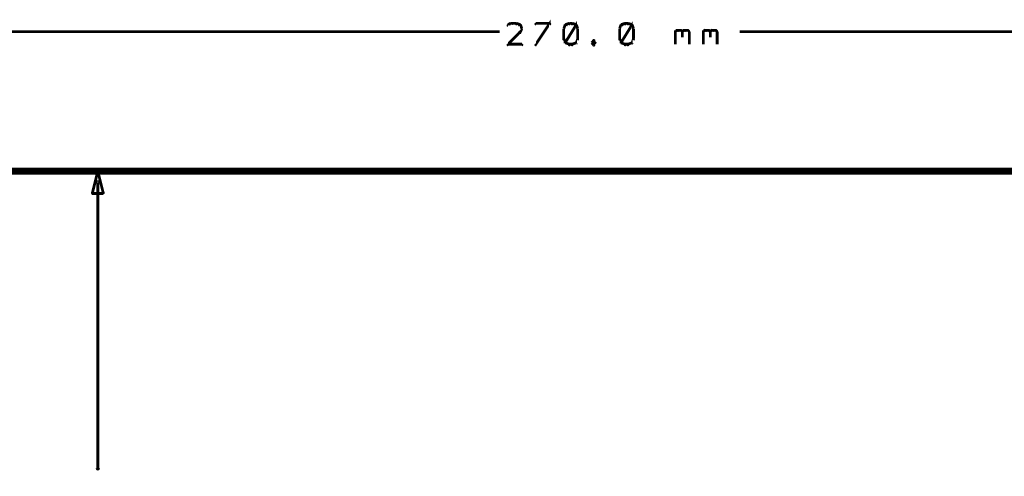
# Model space of a CAD drawing. Extents: x 178 to 725, y 26 to 878.
# Tile 71 of 93: x 409 to 480, y 560 to 593. Entities that reach past the tile are written whole.
import ezdxf

# ---------------------------------------------------------------- set-up
doc = ezdxf.new("R2010")
doc.units = 0
doc.layers.add('DIMENSIONS', color=2, linetype='CONTINUOUS')
doc.layers.add('DRAWING', color=4, linetype='CONTINUOUS')

msp = doc.modelspace()

# ---------------------------------------------------------------- linework, layer by layer
at = {"layer": 'DIMENSIONS', "color": 94}
for points in [[(444.7, 592.5, 0.1, 0.1, 1), (444.6, 592.6, 0, 0, 0), (444.6, 592.6, 0, 0, 0), (444.6, 592.6, 0.2, 0.2, 0), (444.4, 592.5, 0.2, 0.2, 0), (444.4, 592.5, 0, 0, 0), (444.4, 592.5, 0.1, 0.1, 0), (444.4, 592.5, 0.1, 0.1, 1), (444.4, 592.4, 0, 0, 0)], [(444.4, 591.1, 0.1, 0.1, 1), (444.4, 591, 0, 0, 0), (444.4, 591.1, 0, 0, 0), (444.4, 591.1, 0.2, 0.2, 0), (445.3, 592, 0.2, 0.2, 0), (445.3, 592, 0, 0, 0), (445.3, 592, 0.1, 0.1, 0), (445.3, 591.9, 0.1, 0.1, 1), (445.2, 592, 0, 0, 0)], [(445, 592.5, 0.1, 0.1, 1), (445, 592.6, 0, 0, 0), (445, 592.6, 0, 0, 0), (445, 592.6, 0.2, 0.2, 0), (444.6, 592.6, 0.2, 0.2, 0), (444.6, 592.6, 0, 0, 0), (444.6, 592.6, 0.1, 0.1, 0), (444.6, 592.6, 0.1, 0.1, 1), (444.6, 592.5, 0, 0, 0)], [(445.3, 592.4, 0.1, 0.1, 1), (445.3, 592.5, 0, 0, 0), (445.3, 592.5, 0, 0, 0), (445.3, 592.5, 0.2, 0.2, 0), (445, 592.6, 0.2, 0.2, 0), (445, 592.6, 0, 0, 0), (445, 592.6, 0.1, 0.1, 0), (445, 592.6, 0.1, 0.1, 1), (445, 592.5, 0, 0, 0)], [(445.4, 592.2, 0.1, 0.1, 1), (445.4, 592.2, 0, 0, 0), (445.4, 592.2, 0, 0, 0), (445.4, 592.2, 0.2, 0.2, 0), (445.3, 592.5, 0.2, 0.2, 0), (445.3, 592.5, 0, 0, 0), (445.3, 592.5, 0.1, 0.1, 0), (445.3, 592.5, 0.1, 0.1, 1), (445.2, 592.4, 0, 0, 0)], [(445.2, 592, 0.1, 0.1, 1), (445.3, 591.9, 0, 0, 0), (445.3, 592, 0, 0, 0), (445.3, 592, 0.2, 0.2, 0), (445.4, 592.2, 0.2, 0.2, 0), (445.4, 592.2, 0, 0, 0), (445.4, 592.2, 0.1, 0.1, 0), (445.4, 592.2, 0.1, 0.1, 1), (445.4, 592.2, 0, 0, 0)], [(446.4, 591.1, 0.1, 0.1, 1), (446.4, 591, 0, 0, 0), (446.4, 591.1, 0, 0, 0), (446.4, 591.1, 0.2, 0.2, 0), (447.4, 592.6, 0.2, 0.2, 0), (447.4, 592.6, 0, 0, 0), (447.4, 592.6, 0.1, 0.1, 0), (447.4, 592.5, 0.1, 0.1, 1), (447.4, 592.6, 0, 0, 0)], [(447.4, 592.5, 0.1, 0.1, 1), (447.4, 592.6, 0, 0, 0), (447.4, 592.6, 0, 0, 0), (447.4, 592.6, 0.2, 0.2, 0), (446.4, 592.6, 0.2, 0.2, 0), (446.4, 592.6, 0, 0, 0), (446.4, 592.6, 0.1, 0.1, 0), (446.4, 592.6, 0.1, 0.1, 1), (446.4, 592.5, 0, 0, 0)], [(448.6, 592.4, 0.1, 0.1, 1), (448.5, 592.5, 0, 0, 0), (448.5, 592.5, 0, 0, 0), (448.5, 592.5, 0.2, 0.2, 0), (448.4, 592.2, 0.2, 0.2, 0), (448.4, 592.2, 0, 0, 0), (448.4, 592.2, 0.1, 0.1, 0), (448.4, 592.2, 0.1, 0.1, 1), (448.4, 592.2, 0, 0, 0)], [(448.4, 592.2, 0.1, 0.1, 1), (448.4, 592.2, 0, 0, 0), (448.4, 592.2, 0, 0, 0), (448.4, 592.2, 0.2, 0.2, 0), (448.4, 591.5, 0.2, 0.2, 0), (448.4, 591.5, 0, 0, 0), (448.4, 591.5, 0.1, 0.1, 0), (448.4, 591.5, 0.1, 0.1, 1), (448.4, 591.5, 0, 0, 0)], [(448.8, 592.5, 0.1, 0.1, 1), (448.8, 592.6, 0, 0, 0), (448.8, 592.6, 0, 0, 0), (448.8, 592.6, 0.2, 0.2, 0), (448.5, 592.5, 0.2, 0.2, 0), (448.5, 592.5, 0, 0, 0), (448.5, 592.5, 0.1, 0.1, 0), (448.5, 592.5, 0.1, 0.1, 1), (448.5, 592.4, 0, 0, 0)], [(448.5, 591.2, 0.1, 0.1, 1), (448.6, 591.2, 0, 0, 0), (448.5, 591.2, 0, 0, 0), (448.5, 591.2, 0.2, 0.2, 0), (449.3, 592.5, 0.2, 0.2, 0), (449.3, 592.5, 0, 0, 0), (449.3, 592.5, 0.1, 0.1, 0), (449.3, 592.4, 0.1, 0.1, 1), (449.2, 592.5, 0, 0, 0)], [(449, 592.5, 0.1, 0.1, 1), (449, 592.6, 0, 0, 0), (449, 592.6, 0, 0, 0), (449, 592.6, 0.2, 0.2, 0), (448.8, 592.6, 0.2, 0.2, 0), (448.8, 592.6, 0, 0, 0), (448.8, 592.6, 0.1, 0.1, 0), (448.8, 592.6, 0.1, 0.1, 1), (448.8, 592.5, 0, 0, 0)], [(449.3, 592.4, 0.1, 0.1, 1), (449.3, 592.5, 0, 0, 0), (449.3, 592.5, 0, 0, 0), (449.3, 592.5, 0.2, 0.2, 0), (449, 592.6, 0.2, 0.2, 0), (449, 592.6, 0, 0, 0), (449, 592.6, 0.1, 0.1, 0), (449, 592.6, 0.1, 0.1, 1), (449, 592.5, 0, 0, 0)], [(449.4, 592.2, 0.1, 0.1, 1), (449.4, 592.2, 0, 0, 0), (449.4, 592.2, 0, 0, 0), (449.4, 592.2, 0.2, 0.2, 0), (449.3, 592.5, 0.2, 0.2, 0), (449.3, 592.5, 0, 0, 0), (449.3, 592.5, 0.1, 0.1, 0), (449.3, 592.5, 0.1, 0.1, 1), (449.2, 592.4, 0, 0, 0)], [(449.4, 591.5, 0.1, 0.1, 1), (449.4, 591.5, 0, 0, 0), (449.4, 591.5, 0, 0, 0), (449.4, 591.5, 0.2, 0.2, 0), (449.4, 592.2, 0.2, 0.2, 0), (449.4, 592.2, 0, 0, 0), (449.4, 592.2, 0.1, 0.1, 0), (449.4, 592.2, 0.1, 0.1, 1), (449.4, 592.2, 0, 0, 0)], [(452.6, 592.4, 0.1, 0.1, 1), (452.5, 592.5, 0, 0, 0), (452.5, 592.5, 0, 0, 0), (452.5, 592.5, 0.2, 0.2, 0), (452.4, 592.2, 0.2, 0.2, 0), (452.4, 592.2, 0, 0, 0), (452.4, 592.2, 0.1, 0.1, 0), (452.4, 592.2, 0.1, 0.1, 1), (452.4, 592.2, 0, 0, 0)], [(452.4, 592.2, 0.1, 0.1, 1), (452.4, 592.2, 0, 0, 0), (452.4, 592.2, 0, 0, 0), (452.4, 592.2, 0.2, 0.2, 0), (452.4, 591.5, 0.2, 0.2, 0), (452.4, 591.5, 0, 0, 0), (452.4, 591.5, 0.1, 0.1, 0), (452.4, 591.5, 0.1, 0.1, 1), (452.4, 591.5, 0, 0, 0)], [(452.8, 592.5, 0.1, 0.1, 1), (452.8, 592.6, 0, 0, 0), (452.8, 592.6, 0, 0, 0), (452.8, 592.6, 0.2, 0.2, 0), (452.5, 592.5, 0.2, 0.2, 0), (452.5, 592.5, 0, 0, 0), (452.5, 592.5, 0.1, 0.1, 0), (452.5, 592.5, 0.1, 0.1, 1), (452.5, 592.4, 0, 0, 0)], [(452.5, 591.2, 0.1, 0.1, 1), (452.6, 591.2, 0, 0, 0), (452.5, 591.2, 0, 0, 0), (452.5, 591.2, 0.2, 0.2, 0), (453.3, 592.5, 0.2, 0.2, 0), (453.3, 592.5, 0, 0, 0), (453.3, 592.5, 0.1, 0.1, 0), (453.3, 592.4, 0.1, 0.1, 1), (453.2, 592.5, 0, 0, 0)], [(453, 592.5, 0.1, 0.1, 1), (453, 592.6, 0, 0, 0), (453, 592.6, 0, 0, 0), (453, 592.6, 0.2, 0.2, 0), (452.8, 592.6, 0.2, 0.2, 0), (452.8, 592.6, 0, 0, 0), (452.8, 592.6, 0.1, 0.1, 0), (452.8, 592.6, 0.1, 0.1, 1), (452.8, 592.5, 0, 0, 0)], [(453.3, 592.4, 0.1, 0.1, 1), (453.3, 592.5, 0, 0, 0), (453.3, 592.5, 0, 0, 0), (453.3, 592.5, 0.2, 0.2, 0), (453, 592.6, 0.2, 0.2, 0), (453, 592.6, 0, 0, 0), (453, 592.6, 0.1, 0.1, 0), (453, 592.6, 0.1, 0.1, 1), (453, 592.5, 0, 0, 0)], [(453.4, 592.2, 0.1, 0.1, 1), (453.4, 592.2, 0, 0, 0), (453.4, 592.2, 0, 0, 0), (453.4, 592.2, 0.2, 0.2, 0), (453.3, 592.5, 0.2, 0.2, 0), (453.3, 592.5, 0, 0, 0), (453.3, 592.5, 0.1, 0.1, 0), (453.3, 592.5, 0.1, 0.1, 1), (453.2, 592.4, 0, 0, 0)], [(453.4, 591.5, 0.1, 0.1, 1), (453.4, 591.5, 0, 0, 0), (453.4, 591.5, 0, 0, 0), (453.4, 591.5, 0.2, 0.2, 0), (453.4, 592.2, 0.2, 0.2, 0), (453.4, 592.2, 0, 0, 0), (453.4, 592.2, 0.1, 0.1, 0), (453.4, 592.2, 0.1, 0.1, 1), (453.4, 592.2, 0, 0, 0)], [(456.4, 592, 0.1, 0.1, 1), (456.4, 591.9, 0, 0, 0), (456.4, 592, 0, 0, 0), (456.4, 592, 0.2, 0.2, 0), (456.5, 592.1, 0.2, 0.2, 0), (456.5, 592.1, 0, 0, 0), (456.5, 592.1, 0.1, 0.1, 0), (456.6, 592, 0.1, 0.1, 1), (456.5, 592.1, 0, 0, 0)], [(456.4, 591.1, 0.1, 0.1, 1), (456.4, 591.1, 0, 0, 0), (456.4, 591.1, 0, 0, 0), (456.4, 591.1, 0.2, 0.2, 0), (456.4, 592.1, 0.2, 0.2, 0), (456.4, 592.1, 0, 0, 0), (456.4, 592.1, 0.1, 0.1, 0), (456.4, 592.1, 0.1, 0.1, 1), (456.4, 592.1, 0, 0, 0)], [(456.5, 592.1, 0.1, 0.1, 1), (456.5, 592, 0, 0, 0), (456.5, 592.1, 0, 0, 0), (456.5, 592.1, 0.2, 0.2, 0), (456.8, 592.1, 0.2, 0.2, 0), (456.8, 592.1, 0, 0, 0), (456.8, 592.1, 0.1, 0.1, 0), (456.8, 592, 0.1, 0.1, 1), (456.8, 592.1, 0, 0, 0)], [(456.8, 592.1, 0.1, 0.1, 1), (456.7, 592, 0, 0, 0), (456.8, 592.1, 0, 0, 0), (456.8, 592.1, 0.2, 0.2, 0), (456.9, 592, 0.2, 0.2, 0), (456.9, 592, 0, 0, 0), (456.9, 592, 0.1, 0.1, 0), (456.9, 591.9, 0.1, 0.1, 1), (456.9, 592, 0, 0, 0)], [(456.9, 592, 0.1, 0.1, 1), (456.9, 591.9, 0, 0, 0), (456.9, 592, 0, 0, 0), (456.9, 592, 0.2, 0.2, 0), (457, 592.1, 0.2, 0.2, 0), (457, 592.1, 0, 0, 0), (457, 592.1, 0.1, 0.1, 0), (457.1, 592, 0.1, 0.1, 1), (457, 592.1, 0, 0, 0)], [(457, 592.1, 0.1, 0.1, 1), (457, 592, 0, 0, 0), (457, 592.1, 0, 0, 0), (457, 592.1, 0.2, 0.2, 0), (457.3, 592.1, 0.2, 0.2, 0), (457.3, 592.1, 0, 0, 0), (457.3, 592.1, 0.1, 0.1, 0), (457.3, 592, 0.1, 0.1, 1), (457.3, 592.1, 0, 0, 0)], [(457.3, 592.1, 0.1, 0.1, 1), (457.2, 592, 0, 0, 0), (457.3, 592.1, 0, 0, 0), (457.3, 592.1, 0.2, 0.2, 0), (457.4, 592, 0.2, 0.2, 0), (457.4, 592, 0, 0, 0), (457.4, 592, 0.1, 0.1, 0), (457.4, 591.9, 0.1, 0.1, 1), (457.4, 592, 0, 0, 0)], [(458.4, 592, 0.1, 0.1, 1), (458.4, 591.9, 0, 0, 0), (458.4, 592, 0, 0, 0), (458.4, 592, 0.2, 0.2, 0), (458.5, 592.1, 0.2, 0.2, 0), (458.5, 592.1, 0, 0, 0), (458.5, 592.1, 0.1, 0.1, 0), (458.6, 592, 0.1, 0.1, 1), (458.5, 592.1, 0, 0, 0)], [(458.4, 591.1, 0.1, 0.1, 1), (458.4, 591.1, 0, 0, 0), (458.4, 591.1, 0, 0, 0), (458.4, 591.1, 0.2, 0.2, 0), (458.4, 592.1, 0.2, 0.2, 0), (458.4, 592.1, 0, 0, 0), (458.4, 592.1, 0.1, 0.1, 0), (458.4, 592.1, 0.1, 0.1, 1), (458.4, 592.1, 0, 0, 0)], [(458.5, 592.1, 0.1, 0.1, 1), (458.5, 592, 0, 0, 0), (458.5, 592.1, 0, 0, 0), (458.5, 592.1, 0.2, 0.2, 0), (458.8, 592.1, 0.2, 0.2, 0), (458.8, 592.1, 0, 0, 0), (458.8, 592.1, 0.1, 0.1, 0), (458.8, 592, 0.1, 0.1, 1), (458.8, 592.1, 0, 0, 0)], [(458.8, 592.1, 0.1, 0.1, 1), (458.7, 592, 0, 0, 0), (458.8, 592.1, 0, 0, 0), (458.8, 592.1, 0.2, 0.2, 0), (458.9, 592, 0.2, 0.2, 0), (458.9, 592, 0, 0, 0), (458.9, 592, 0.1, 0.1, 0), (458.9, 591.9, 0.1, 0.1, 1), (458.9, 592, 0, 0, 0)], [(458.9, 592, 0.1, 0.1, 1), (458.9, 591.9, 0, 0, 0), (458.9, 592, 0, 0, 0), (458.9, 592, 0.2, 0.2, 0), (459, 592.1, 0.2, 0.2, 0), (459, 592.1, 0, 0, 0), (459, 592.1, 0.1, 0.1, 0), (459.1, 592, 0.1, 0.1, 1), (459, 592.1, 0, 0, 0)], [(459, 592.1, 0.1, 0.1, 1), (459, 592, 0, 0, 0), (459, 592.1, 0, 0, 0), (459, 592.1, 0.2, 0.2, 0), (459.3, 592.1, 0.2, 0.2, 0), (459.3, 592.1, 0, 0, 0), (459.3, 592.1, 0.1, 0.1, 0), (459.3, 592, 0.1, 0.1, 1), (459.3, 592.1, 0, 0, 0)], [(459.3, 592.1, 0.1, 0.1, 1), (459.2, 592, 0, 0, 0), (459.3, 592.1, 0, 0, 0), (459.3, 592.1, 0.2, 0.2, 0), (459.4, 592, 0.2, 0.2, 0), (459.4, 592, 0, 0, 0), (459.4, 592, 0.1, 0.1, 0), (459.4, 591.9, 0.1, 0.1, 1), (459.4, 592, 0, 0, 0)], [(318.3, 592, 0.1, 0.1, 1), (318.3, 592, 0, 0, 0), (318.3, 592, 0, 0, 0), (318.3, 592, 0.2, 0.2, 0), (443.8, 592, 0.2, 0.2, 0), (443.8, 592, 0, 0, 0), (443.8, 592, 0.1, 0.1, 0), (443.8, 592, 0.1, 0.1, 1), (443.8, 592, 0, 0, 0)], [(448.4, 591.5, 0.1, 0.1, 1), (448.4, 591.4, 0, 0, 0), (448.4, 591.5, 0, 0, 0), (448.4, 591.5, 0.2, 0.2, 0), (448.5, 591.2, 0.2, 0.2, 0), (448.5, 591.2, 0, 0, 0), (448.5, 591.2, 0.1, 0.1, 0), (448.5, 591.2, 0.1, 0.1, 1), (448.6, 591.2, 0, 0, 0)], [(449.2, 591.2, 0.1, 0.1, 1), (449.3, 591.2, 0, 0, 0), (449.3, 591.2, 0, 0, 0), (449.3, 591.2, 0.2, 0.2, 0), (449.4, 591.5, 0.2, 0.2, 0), (449.4, 591.5, 0, 0, 0), (449.4, 591.5, 0.1, 0.1, 0), (449.4, 591.4, 0.1, 0.1, 1), (449.4, 591.5, 0, 0, 0)], [(450.6, 591.3, 0.1, 0.1, 1), (450.5, 591.4, 0, 0, 0), (450.5, 591.3, 0, 0, 0), (450.5, 591.3, 0.2, 0.2, 0), (450.4, 591.2, 0.2, 0.2, 0), (450.4, 591.2, 0, 0, 0), (450.4, 591.2, 0.1, 0.1, 0), (450.4, 591.2, 0.1, 0.1, 1), (450.4, 591.2, 0, 0, 0)], [(450.6, 591.2, 0.1, 0.1, 1), (450.7, 591.2, 0, 0, 0), (450.6, 591.2, 0, 0, 0), (450.6, 591.2, 0.2, 0.2, 0), (450.5, 591.3, 0.2, 0.2, 0), (450.5, 591.3, 0, 0, 0), (450.5, 591.3, 0.1, 0.1, 0), (450.6, 591.4, 0.1, 0.1, 1), (450.5, 591.3, 0, 0, 0)], [(452.4, 591.5, 0.1, 0.1, 1), (452.4, 591.4, 0, 0, 0), (452.4, 591.5, 0, 0, 0), (452.4, 591.5, 0.2, 0.2, 0), (452.5, 591.2, 0.2, 0.2, 0), (452.5, 591.2, 0, 0, 0), (452.5, 591.2, 0.1, 0.1, 0), (452.5, 591.2, 0.1, 0.1, 1), (452.6, 591.2, 0, 0, 0)], [(453.2, 591.2, 0.1, 0.1, 1), (453.3, 591.2, 0, 0, 0), (453.3, 591.2, 0, 0, 0), (453.3, 591.2, 0.2, 0.2, 0), (453.4, 591.5, 0.2, 0.2, 0), (453.4, 591.5, 0, 0, 0), (453.4, 591.5, 0.1, 0.1, 0), (453.4, 591.4, 0.1, 0.1, 1), (453.4, 591.5, 0, 0, 0)], [(456.9, 592, 0.1, 0.1, 1), (456.9, 592, 0, 0, 0), (456.9, 592, 0, 0, 0), (456.9, 592, 0.2, 0.2, 0), (456.9, 591.6, 0.2, 0.2, 0), (456.9, 591.6, 0, 0, 0), (456.9, 591.6, 0.1, 0.1, 0), (456.9, 591.6, 0.1, 0.1, 1), (456.9, 591.6, 0, 0, 0)], [(457.4, 592, 0.1, 0.1, 1), (457.4, 592, 0, 0, 0), (457.4, 592, 0, 0, 0), (457.4, 592, 0.2, 0.2, 0), (457.4, 591.1, 0.2, 0.2, 0), (457.4, 591.1, 0, 0, 0), (457.4, 591.1, 0.1, 0.1, 0), (457.4, 591.1, 0.1, 0.1, 1), (457.4, 591.1, 0, 0, 0)], [(458.9, 592, 0.1, 0.1, 1), (458.9, 592, 0, 0, 0), (458.9, 592, 0, 0, 0), (458.9, 592, 0.2, 0.2, 0), (458.9, 591.6, 0.2, 0.2, 0), (458.9, 591.6, 0, 0, 0), (458.9, 591.6, 0.1, 0.1, 0), (458.9, 591.6, 0.1, 0.1, 1), (458.9, 591.6, 0, 0, 0)], [(459.4, 592, 0.1, 0.1, 1), (459.4, 592, 0, 0, 0), (459.4, 592, 0, 0, 0), (459.4, 592, 0.2, 0.2, 0), (459.4, 591.1, 0.2, 0.2, 0), (459.4, 591.1, 0, 0, 0), (459.4, 591.1, 0.1, 0.1, 0), (459.4, 591.1, 0.1, 0.1, 1), (459.4, 591.1, 0, 0, 0)], [(586.7, 592, 0.1, 0.1, 1), (586.7, 592, 0, 0, 0), (586.7, 592, 0, 0, 0), (586.7, 592, 0.2, 0.2, 0), (461, 592, 0.2, 0.2, 0), (461, 592, 0, 0, 0), (461, 592, 0.1, 0.1, 0), (461, 592, 0.1, 0.1, 1), (461, 592, 0, 0, 0)], [(445.4, 591, 0.1, 0.1, 1), (445.4, 591.1, 0, 0, 0), (445.4, 591.1, 0, 0, 0), (445.4, 591.1, 0.2, 0.2, 0), (444.4, 591.1, 0.2, 0.2, 0), (444.4, 591.1, 0, 0, 0), (444.4, 591.1, 0.1, 0.1, 0), (444.4, 591.1, 0.1, 0.1, 1), (444.4, 591, 0, 0, 0)], [(448.5, 591.2, 0.1, 0.1, 1), (448.5, 591.2, 0, 0, 0), (448.5, 591.2, 0, 0, 0), (448.5, 591.2, 0.2, 0.2, 0), (448.8, 591.1, 0.2, 0.2, 0), (448.8, 591.1, 0, 0, 0), (448.8, 591.1, 0.1, 0.1, 0), (448.8, 591, 0.1, 0.1, 1), (448.8, 591.1, 0, 0, 0)], [(448.8, 591.1, 0.1, 0.1, 1), (448.8, 591, 0, 0, 0), (448.8, 591.1, 0, 0, 0), (448.8, 591.1, 0.2, 0.2, 0), (449, 591.1, 0.2, 0.2, 0), (449, 591.1, 0, 0, 0), (449, 591.1, 0.1, 0.1, 0), (449, 591, 0.1, 0.1, 1), (449, 591.1, 0, 0, 0)], [(449, 591.1, 0.1, 0.1, 1), (449, 591, 0, 0, 0), (449, 591.1, 0, 0, 0), (449, 591.1, 0.2, 0.2, 0), (449.3, 591.2, 0.2, 0.2, 0), (449.3, 591.2, 0, 0, 0), (449.3, 591.2, 0.1, 0.1, 0), (449.3, 591.2, 0.1, 0.1, 1), (449.3, 591.2, 0, 0, 0)], [(450.4, 591.2, 0.1, 0.1, 1), (450.4, 591.2, 0, 0, 0), (450.4, 591.2, 0, 0, 0), (450.4, 591.2, 0.2, 0.2, 0), (450.5, 591.1, 0.2, 0.2, 0), (450.5, 591.1, 0, 0, 0), (450.5, 591.1, 0.1, 0.1, 0), (450.5, 591, 0.1, 0.1, 1), (450.6, 591.1, 0, 0, 0)], [(450.5, 591.1, 0.1, 0.1, 1), (450.6, 591, 0, 0, 0), (450.5, 591.1, 0, 0, 0), (450.5, 591.1, 0.2, 0.2, 0), (450.6, 591.2, 0.2, 0.2, 0), (450.6, 591.2, 0, 0, 0), (450.6, 591.2, 0.1, 0.1, 0), (450.7, 591.2, 0.1, 0.1, 1), (450.6, 591.2, 0, 0, 0)], [(452.5, 591.2, 0.1, 0.1, 1), (452.5, 591.2, 0, 0, 0), (452.5, 591.2, 0, 0, 0), (452.5, 591.2, 0.2, 0.2, 0), (452.8, 591.1, 0.2, 0.2, 0), (452.8, 591.1, 0, 0, 0), (452.8, 591.1, 0.1, 0.1, 0), (452.8, 591, 0.1, 0.1, 1), (452.8, 591.1, 0, 0, 0)], [(452.8, 591.1, 0.1, 0.1, 1), (452.8, 591, 0, 0, 0), (452.8, 591.1, 0, 0, 0), (452.8, 591.1, 0.2, 0.2, 0), (453, 591.1, 0.2, 0.2, 0), (453, 591.1, 0, 0, 0), (453, 591.1, 0.1, 0.1, 0), (453, 591, 0.1, 0.1, 1), (453, 591.1, 0, 0, 0)], [(453, 591.1, 0.1, 0.1, 1), (453, 591, 0, 0, 0), (453, 591.1, 0, 0, 0), (453, 591.1, 0.2, 0.2, 0), (453.3, 591.2, 0.2, 0.2, 0), (453.3, 591.2, 0, 0, 0), (453.3, 591.2, 0.1, 0.1, 0), (453.3, 591.2, 0.1, 0.1, 1), (453.3, 591.2, 0, 0, 0)], [(452.4, 582, 0.1, 0.1, 1), (452.4, 582, 0, 0, 0), (452.4, 582, 0, 0, 0), (452.4, 582, 0.1, 0.1, 0), (414.5, 582, 0.1, 0.1, 0), (414.5, 582, 0, 0, 0), (414.5, 582, 0.1, 0.1, 0), (414.5, 582, 0.1, 0.1, 1), (414.5, 582, 0, 0, 0)], [(415.1, 581.2, 0.1, 0.1, 1), (414.9, 581.2, 0, 0, 0), (415, 581.2, 0, 0, 0), (415, 581.2, 0.2, 0.2, 0), (415, 560.7, 0.2, 0.2, 0), (415, 560.7, 0, 0, 0), (415, 560.7, 0.1, 0.1, 0), (414.9, 560.7, 0.1, 0.1, 1), (415.1, 560.7, 0, 0, 0)]]:
    msp.add_lwpolyline(points, format="xyseb", dxfattribs=at)
msp.add_lwpolyline([(415, 582, 0.1, 0.1, 1), (415, 582, 0, 0, 0), (415, 582, 0, 0, 0), (415, 582, 0.2, 0.2, 0), (415.4, 580.4, 0, 0, 0), (415.4, 580.4, 0.1, 0.1, 0), (415.4, 580.4, 0.1, 0.1, 1), (415.4, 580.4, 0, 0, 0), (415.4, 580.4, 0.1, 0.1, 1), (415.4, 580.5, 0, 0, 0), (415.4, 580.4, 0, 0, 0), (415.4, 580.4, 0.2, 0.2, 0), (414.6, 580.4, 0, 0, 0), (414.6, 580.4, 0.1, 0.1, 0), (414.6, 580.5, 0.1, 0.1, 1), (414.6, 580.4, 0, 0, 0), (414.6, 580.4, 0.1, 0.1, 1), (414.6, 580.4, 0, 0, 0), (414.6, 580.4, 0, 0, 0), (414.6, 580.4, 0.2, 0.2, 0), (415, 582, 0.2, 0.2, 0), (415, 582, 0, 0, 0), (415, 582, 0.1, 0.1, 0), (415, 582, 0.1, 0.1, 1), (415, 582, 0, 0, 0)], format="xyseb", close=True, dxfattribs=at)
at = {"layer": 'DRAWING', "color": 2}
msp.add_lwpolyline([(662.5, 582, 0.5, 0.5, 0), (242.5, 582, 0, 0, 0), (242.5, 582, 0.3, 0.3, 0), (242.5, 582.1, 0.3, 0.3, 1), (242.5, 581.9, 0, 0, 0), (242.6, 582, 0.3, 0.3, 1), (242.4, 582, 0, 0, 0), (242.5, 582, 0, 0, 0), (242.5, 582, 0.5, 0.5, 0), (242.5, 502, 0.5, 0.5, 0), (242.5, 502, 0, 0, 0), (242.5, 502, 0.3, 0.3, 0), (242.4, 502, 0.3, 0.3, 1), (242.6, 502, 0, 0, 0), (242.5, 502.1, 0.3, 0.3, 1), (242.5, 501.9, 0, 0, 0), (242.5, 502, 0, 0, 0), (242.5, 502, 0.5, 0.5, 0), (662.5, 502, 0, 0, 0)], format="xyseb", dxfattribs=at)

doc.saveas('drawing.dxf')
